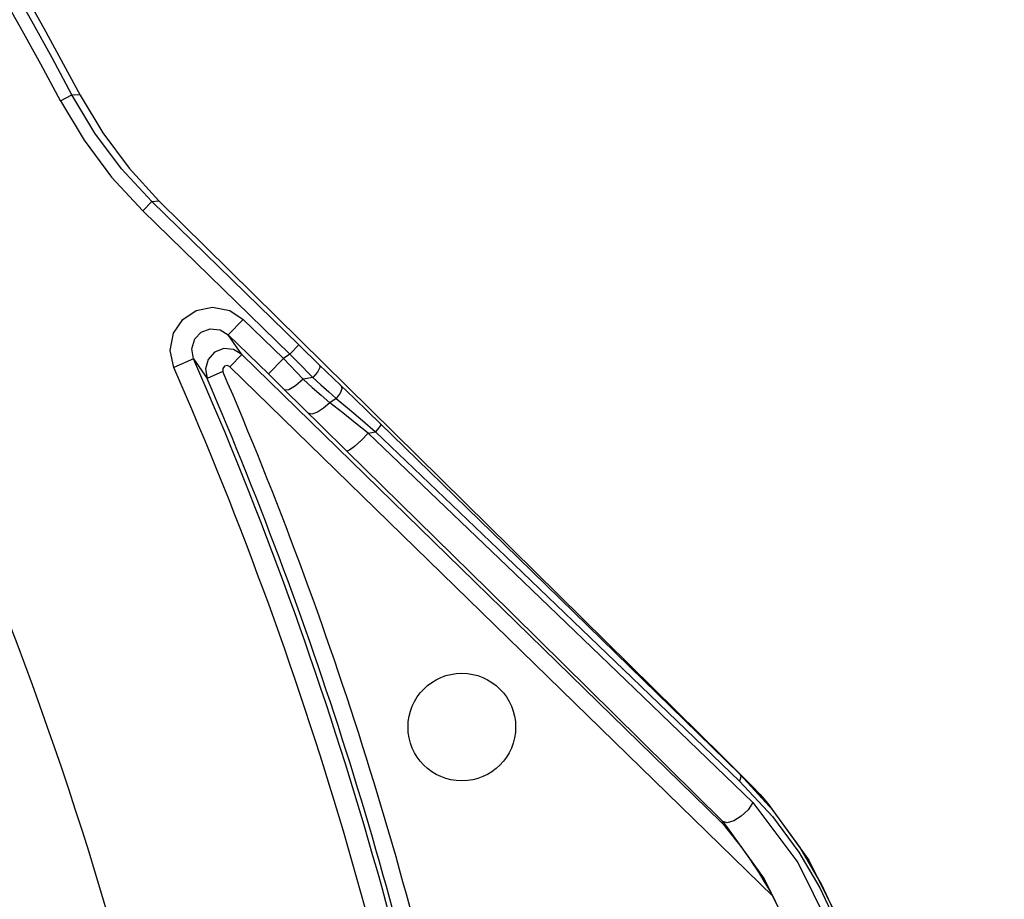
# Model space of a CAD drawing. Extents: x 40.7 to 137.4, y -250.8 to -221.5.
# Tile 167 of 256: x 62.5803 to 62.6361, y -240.0114 to -239.9615. Entities that reach past the tile are written whole.
import ezdxf

# ---------------------------------------------------------------- set-up
doc = ezdxf.new("R2010")
doc.units = 0
doc.header["$MEASUREMENT"] = 0
doc.linetypes.add('DASHDOT2', pattern=[0.5, 0.25, -0.125, 0, -0.125])
doc.layers.get('0').update_dxf_attribs({"linetype": 'CONTINUOUS'})
doc.layers.add('AC-FRIGORÍFICA', color=20, linetype='DASHDOT2')

msp = doc.modelspace()

# ---------------------------------------------------------------- linework, layer by layer
at = {"color": 6, "linetype": 'Continuous'}
for p, q in [((62.58259694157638, -239.9661290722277), (62.58324431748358, -239.9657861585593)), ((62.5864847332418, -239.9699505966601), (62.58816847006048, -239.9717895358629)), ((62.58778119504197, -239.9718448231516), (62.58726997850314, -239.972369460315)), ((62.59611372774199, -239.9799648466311), (62.58778119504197, -239.9718448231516)), ((62.58778127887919, -239.9718448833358), (62.58816847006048, -239.9717895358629)), ((62.61618722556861, -239.9994204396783), (62.58816854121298, -239.9717894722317)), ((62.58727005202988, -239.9723693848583), (62.59560253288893, -239.9804893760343)), ((62.59296354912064, -239.9785235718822), (62.59211110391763, -239.9793972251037)), ((62.59296354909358, -239.9785235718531), (62.59523772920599, -239.9807425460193)), ((62.5928807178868, -239.9805123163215), (62.59211110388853, -239.9793972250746)), ((62.59438528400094, -239.9816161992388), (62.59211110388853, -239.9793972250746)), ((62.59611372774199, -239.9799648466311), (62.59560245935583, -239.9804894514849)), ((62.59729151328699, -239.981109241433), (62.5961137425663, -239.9799648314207)), ((62.5928807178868, -239.9805123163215), (62.59219876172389, -239.981211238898)), ((62.5928807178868, -239.9805123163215), (62.62008259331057, -240.0070538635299)), ((62.59560253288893, -239.9804893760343), (62.59523772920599, -239.9807425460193)), ((62.59014089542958, -239.9807613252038), (62.58902303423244, -239.9812518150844)), ((62.59014175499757, -239.9807609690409), (62.59090853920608, -239.9818694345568)), ((62.59523772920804, -239.9807425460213), (62.59438528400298, -239.9816161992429)), ((62.59523772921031, -239.9807425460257), (62.59635394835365, -239.9819207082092)), ((62.59729151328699, -239.981109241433), (62.59925979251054, -239.9830142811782)), ((62.59180410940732, -239.9814827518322), (62.59090763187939, -239.9818698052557)), ((62.59219876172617, -239.9812112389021), (62.62299575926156, -240.0112606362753)), ((62.59438528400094, -239.9816161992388), (62.59531851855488, -239.9825309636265)), ((62.59690761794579, -239.9818127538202), (62.59635396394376, -239.9819207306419)), ((62.59531851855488, -239.9825309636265), (62.59738031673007, -239.9845672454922)), ((62.59737699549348, -239.9828210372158), (62.59786687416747, -239.9832476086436)), ((62.5978090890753, -239.9826245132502), (62.59823601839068, -239.983005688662)), ((62.59823601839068, -239.983005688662), (62.59786689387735, -239.983247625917)), ((62.59925979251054, -239.9830142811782), (62.60000345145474, -239.9837357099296)), ((62.60777305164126, -239.9912975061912), (62.60000345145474, -239.9837357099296)), ((62.59972628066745, -239.9842623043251), (62.60046367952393, -239.9848933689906)), ((62.59738031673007, -239.9845672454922), (62.59882816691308, -239.9859912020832)), ((62.60004618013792, -239.9849717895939), (62.60046367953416, -239.9848933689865)), ((62.61500634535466, -239.9988481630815), (62.62110012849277, -240.0047065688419)), ((62.61618714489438, -239.9994204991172), (62.62013696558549, -240.0033219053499)), ((62.61563468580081, -239.9999223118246), (62.62185685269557, -240.0059224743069)), ((62.62013696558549, -240.0033219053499), (62.62129100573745, -240.0044599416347)), ((62.62300230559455, -240.0063796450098), (62.62112246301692, -240.0043204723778)), ((62.62129100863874, -240.0044599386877), (62.62112246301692, -240.0043204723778)), ((62.62226480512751, -240.0054768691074), (62.62270854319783, -240.0059815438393)), ((62.62270854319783, -240.0059815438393), (62.62503458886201, -240.0091975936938)), ((62.62011043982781, -240.0070875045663), (62.62008134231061, -240.007052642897)), ((62.62008259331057, -240.0070538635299), (62.62014178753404, -240.0069931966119)), ((62.62503458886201, -240.0091975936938), (62.6268087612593, -240.0127478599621))]:
    msp.add_line(p, q, dxfattribs=at)
for points in [[(62.5773247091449, -239.9545005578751), (62.57952938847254, -239.9582275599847), (62.58166221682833, -239.961997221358), (62.58372191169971, -239.965807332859)], [(62.58372187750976, -239.9658073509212), (62.58355358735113, -239.9657830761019), (62.58341250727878, -239.9658102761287), (62.58324417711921, -239.9657859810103)], [(62.58778127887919, -239.9718448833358), (62.58606164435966, -239.9699859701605), (62.58454385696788, -239.9679590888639), (62.58324417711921, -239.9657859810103)], [(62.58372187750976, -239.9658073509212), (62.58499738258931, -239.9679495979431), (62.5864847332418, -239.9699505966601)], [(62.58259703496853, -239.9661290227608), (62.58393575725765, -239.9683672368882), (62.58549903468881, -239.9704549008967), (62.58727005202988, -239.9723693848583)], [(62.589023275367, -239.9812524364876), (62.58881616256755, -239.9802910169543), (62.58901297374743, -239.9793023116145), (62.58954189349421, -239.9785262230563), (62.59029935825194, -239.9780191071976), (62.59121154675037, -239.9778259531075), (62.59220777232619, -239.9780203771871), (62.59296354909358, -239.9785235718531)], [(62.59014175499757, -239.9807609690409), (62.59003857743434, -239.9801852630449), (62.59020877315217, -239.9796328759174), (62.59057854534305, -239.9792451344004), (62.5910761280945, -239.9790562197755), (62.59165848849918, -239.9791152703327), (62.59211063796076, -239.9793977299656)], [(62.59288025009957, -239.9805128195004), (62.59240495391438, -239.9802271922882), (62.59185354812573, -239.9801817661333), (62.59133903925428, -239.9803840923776), (62.59096615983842, -239.9807924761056), (62.59081164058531, -239.9813236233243), (62.59090853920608, -239.9818694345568)], [(62.59560253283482, -239.9804893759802), (62.59604335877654, -239.9809376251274), (62.59690761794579, -239.9818127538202)], [(62.59219876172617, -239.9812112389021), (62.59206064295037, -239.9811439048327), (62.59189999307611, -239.9811775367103), (62.59179607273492, -239.9813094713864), (62.59180415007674, -239.981482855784)], [(62.59729151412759, -239.9811092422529), (62.59729813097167, -239.981257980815), (62.59716144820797, -239.9815136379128), (62.59690793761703, -239.9818130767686)], [(62.59635394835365, -239.9819207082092), (62.59592310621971, -239.9822946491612), (62.59554682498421, -239.9825192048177), (62.59531849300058, -239.9825309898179)], [(62.59635397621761, -239.9819207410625), (62.59687293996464, -239.9823790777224), (62.59737699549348, -239.9828210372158)], [(62.59690761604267, -239.9818127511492), (62.59736608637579, -239.9822267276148), (62.5978090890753, -239.9826245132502)], [(62.59851368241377, -239.9822920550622), (62.59855211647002, -239.9824572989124), (62.59845487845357, -239.9827143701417), (62.59823615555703, -239.9830058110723)], [(62.59786687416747, -239.9832476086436), (62.59751623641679, -239.9835639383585), (62.59716430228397, -239.9837875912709), (62.5968524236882, -239.9838881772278), (62.59664099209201, -239.983836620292)], [(62.60004618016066, -239.9849717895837), (62.59932674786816, -239.9843985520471), (62.59859959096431, -239.9838237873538), (62.59786689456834, -239.983247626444)], [(62.59823601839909, -239.9830056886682), (62.59898467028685, -239.9836342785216), (62.59972628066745, -239.9842623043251)], [(62.60074800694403, -239.9844595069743), (62.60073347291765, -239.984534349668), (62.60063449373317, -239.9846861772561), (62.6004636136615, -239.9848933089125)], [(62.60004606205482, -239.9849717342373), (62.599657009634, -239.9853758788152), (62.59927530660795, -239.9857232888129), (62.5989784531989, -239.9859438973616), (62.59882814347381, -239.985991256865)], [(62.60004618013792, -239.9849717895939), (62.60835185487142, -239.9929280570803), (62.61563468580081, -239.9999223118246)], [(62.60046367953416, -239.9848933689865), (62.60784160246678, -239.9919691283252), (62.61500634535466, -239.9988481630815)], [(62.59882816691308, -239.9859912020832), (62.60685582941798, -239.9938732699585), (62.61397019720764, -240.0008833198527), (62.62014178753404, -240.0069931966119)], [(62.62112246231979, -240.0043204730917), (62.61486571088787, -239.9982095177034), (62.60777305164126, -239.9912975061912)], [(62.62112211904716, -240.0043205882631), (62.62116739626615, -240.0044142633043), (62.62115870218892, -240.0045492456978), (62.62110030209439, -240.0047063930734)], [(62.62129100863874, -240.0044599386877), (62.62179250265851, -240.0049689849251), (62.62226480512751, -240.0054768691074)], [(62.62110012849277, -240.0047065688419), (62.6229616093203, -240.0067172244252), (62.62445983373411, -240.008744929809), (62.6256470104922, -240.0107560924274), (62.62656897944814, -240.0127290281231), (62.62726224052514, -240.0146478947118), (62.62775931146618, -240.0165063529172)], [(62.62185624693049, -240.0059229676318), (62.62158120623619, -240.006333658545), (62.62119039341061, -240.0066982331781), (62.62076966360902, -240.0069625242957), (62.62039822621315, -240.007070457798), (62.62014382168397, -240.0069939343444)], [(62.62185685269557, -240.0059224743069), (62.62439806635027, -240.0093275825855), (62.62615002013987, -240.0128431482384), (62.62722082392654, -240.0163508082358)], [(62.62790723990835, -240.0164732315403), (62.62739189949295, -240.014543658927), (62.62668288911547, -240.0125728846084), (62.62574367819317, -240.0105475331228), (62.62453029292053, -240.0084720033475), (62.62300230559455, -240.0063796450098)], [(62.62299575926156, -240.0112606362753), (62.62270103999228, -240.0107266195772), (62.62244655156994, -240.0102915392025), (62.62222766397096, -240.0099345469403), (62.62203943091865, -240.0096391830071), (62.62187709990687, -240.0093924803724), (62.62173639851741, -240.0091843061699), (62.62161366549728, -240.0090067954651), (62.6214763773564, -240.0088125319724), (62.62128711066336, -240.0085518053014), (62.62112718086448, -240.0083375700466), (62.62099151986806, -240.0081599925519), (62.62087573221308, -240.0080113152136), (62.62077610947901, -240.0078854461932), (62.62068957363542, -240.0077776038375), (62.62061359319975, -240.0076840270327), (62.62054608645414, -240.0076017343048), (62.62046308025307, -240.0075016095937), (62.62037685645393, -240.0073987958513), (62.62029982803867, -240.0073079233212), (62.62011043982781, -240.0070875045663)], [(62.62014381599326, -240.0069953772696), (62.62250142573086, -240.0102435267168), (62.62412026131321, -240.0135691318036), (62.62509990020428, -240.0168204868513)]]:
    msp.add_lwpolyline(points, dxfattribs=at)
msp.add_circle((62.60535296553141, -240.0016426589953), 0.003052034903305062, dxfattribs=at)
for centre, radius, start, end in [((62.38526041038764, -240.0706578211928), 0.224043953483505, 27.91013239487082, 66.42576289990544), ((62.38526041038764, -240.0706578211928), 0.223311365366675, 27.91007546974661, 66.42314523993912), ((62.38526041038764, -240.0706578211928), 0.223735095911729, 8.7991695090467, 23.69067927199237), ((62.38526041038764, -240.0706578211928), 0.2225143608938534, 8.799135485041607, 23.69050776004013), ((62.38526041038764, -240.0706578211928), 0.2249722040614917, 11.43394134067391, 23.35220340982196), ((62.38526041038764, -240.0706578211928), 0.2239957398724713, 11.4339096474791, 23.35223184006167), ((62.60387701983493, -240.0214751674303), 0.02167631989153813, 27.21050483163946, 28.11416495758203)]:
    msp.add_arc(centre, radius, start, end, dxfattribs=at)
at = {"color": 155}
for radius, start, end in [(0.1969382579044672, 6.781101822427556, 31.90008869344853), (0.1966398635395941, 6.781573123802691, 31.89891458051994), (0.1973534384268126, 6.931286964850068, 31.08972706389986), (0.2083655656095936, 7.271317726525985, 29.3673597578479)]:
    msp.add_arc((62.38526041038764, -240.0706578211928), radius, start, end, dxfattribs=at)
at = {"layer": 'AC-FRIGORÍFICA'}
msp.add_arc((67.3111295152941, -252.3569813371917), 13.38763019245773, 71.7807160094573, 112.9520166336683, dxfattribs=at)

doc.saveas('drawing.dxf')
